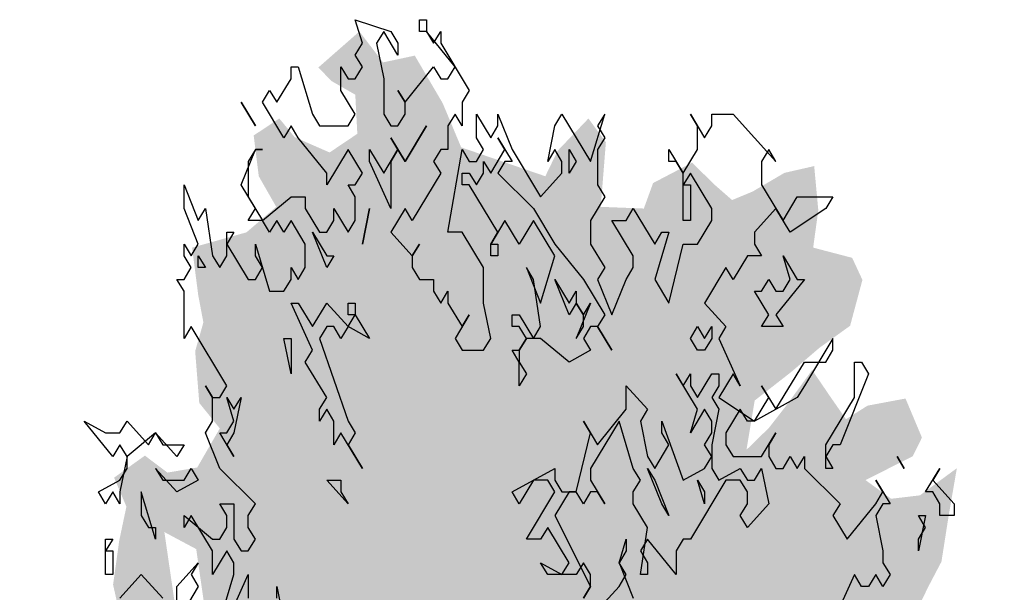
# Model space of a CAD drawing. Extents: x 2 to 315, y 0 to 17.
# Tile 3 of 69: x 2.77 to 6.51, y 9.08 to 11.26. Entities that reach past the tile are written whole.
import ezdxf

# ---------------------------------------------------------------- set-up
doc = ezdxf.new("R2010")
doc.units = 0
doc.header["$MEASUREMENT"] = 0
doc.layers.add('Nord_Ansicht_2_P_ZE_SYMBOL', color=7, linetype='Continuous')

msp = doc.modelspace()

# ---------------------------------------------------------------- hatches: boundary and pattern name
at = {"layer": 'Nord_Ansicht_2_P_ZE_SYMBOL', "linetype": 'Continuous', "lineweight": 18, "ltscale": 1000}
h = msp.add_hatch(color=255, dxfattribs=at)
h.paths.add_polyline_path([(3.5157, 8.0702), (3.3948, 8.0896), (3.2856, 8.18), (3.1686, 8.2187), (3.0243, 8.2575), (2.9541, 8.3285), (2.8917, 8.2898), (2.8566, 8.0999), (2.841, 7.9643), (2.9346, 7.8481), (2.8917, 7.7835), (2.7708, 7.7835), (2.8137, 7.6802), (2.8761, 7.6285), (2.8683, 7.5252), (2.8527, 7.4477), (2.8605, 7.3896), (2.8956, 7.2669), (2.8761, 7.1248), (2.9112, 6.9892), (2.88, 6.8148), (3.0204, 6.6921), (3.1062, 6.6534), (3.2622, 6.6663), (3.4182, 6.5694), (3.3909, 6.4377), (3.4221, 6.1019), (3.5001, 6.1341), (3.621, 5.9533), (3.6795, 5.8694), (3.8082, 5.8435), (3.9369, 5.7919), (4.0462, 5.5852), (4.171, 5.6111), (4.2178, 5.6821), (4.366, 5.3695), (4.4479, 5.0531), (4.522, 4.7367), (4.5493, 4.5042), (4.5337, 4.2575), (4.6507, 4.3105), (4.7404, 4.2575), (4.8465, 4.2575), (4.8621, 4.5042), (4.9323, 4.8335), (4.983, 5.0208), (5.0337, 5.2468), (5.061, 5.4083), (5.1, 5.5762), (5.1546, 5.6731), (5.217, 5.7958), (5.2872, 5.8991), (5.3847, 5.9185), (5.4471, 5.912), (5.4432, 5.983), (5.4861, 6.0153), (5.6187, 5.9572), (5.6616, 5.8991), (5.7279, 5.9507), (5.7513, 6.0024), (5.7825, 5.9443), (5.7786, 5.7958), (5.841, 5.9766), (5.9034, 6.0864), (5.9385, 5.912), (5.9736, 5.8345), (6.0594, 5.8668), (6.0555, 6.0347), (6.1374, 6.0541), (6.1998, 6.0605), (6.2037, 6.2413), (6.2818, 6.2478), (6.3442, 6.2413), (6.3871, 6.3576), (6.3325, 6.4415), (6.3988, 6.4932), (6.4495, 6.532), (6.3403, 6.7063), (6.2935, 6.7838), (6.4027, 6.7709), (6.4885, 6.86), (6.3949, 6.9763), (6.3247, 7.0215), (6.3559, 7.1248), (6.4729, 7.0796), (6.5451, 7.0796), (6.5197, 7.2798), (6.4924, 7.3766), (6.3832, 7.3379), (6.3598, 7.3508), (6.3715, 7.4929), (6.3403, 7.6414), (6.5119, 7.7124), (6.4651, 7.8481), (6.4378, 7.9256), (6.4807, 8.0676), (6.4846, 8.2743), (6.4183, 8.5197), (6.2896, 8.6295), (6.2076, 8.7199), (6.0867, 8.7715), (5.9697, 8.7651), (5.8371, 8.778), (5.8293, 8.849), (5.919, 8.8619), (5.9658, 8.8813), (6.1023, 8.8942), (6.1608, 8.9717), (6.2232, 9.1009), (6.274, 9.1978), (6.3013, 9.3721), (6.3325, 9.5529), (6.192, 9.4496), (6.0828, 9.4367), (5.9853, 9.5077), (6.1647, 9.5981), (6.1998, 9.6692), (6.1374, 9.8177), (5.9931, 9.7906), (5.9112, 9.7389), (5.8527, 9.8229), (5.7825, 9.9262), (5.6889, 9.797), (5.6187, 9.7066), (5.5329, 9.6227), (5.5641, 9.81), (5.7045, 9.9197), (5.8098, 10.0101), (5.9268, 10.0941), (5.9736, 10.2685), (5.9346, 10.3524), (5.7864, 10.3912), (5.8059, 10.5332), (5.7903, 10.7011), (5.6772, 10.6753), (5.5563, 10.6043), (5.4783, 10.572), (5.412, 10.6301), (5.3262, 10.7141), (5.178, 10.6366), (5.1429, 10.5397), (4.9791, 10.5462), (4.9986, 10.7915), (4.9323, 10.882), (4.8153, 10.7593), (4.7685, 10.6624), (4.4487, 10.7722), (4.3784, 10.9401), (4.2724, 11.1209), (4.1515, 11.0951), (4.0618, 11.2126), (3.9057, 11.0757), (3.9564, 11.024), (4.0462, 10.9724), (4.054, 10.8238), (3.9486, 10.7528), (3.816, 10.8109), (3.7575, 10.882), (3.66, 10.8174), (3.6795, 10.6624), (3.7458, 10.5462), (3.6327, 10.4493), (3.426, 10.3912), (3.4494, 10.2103), (3.4689, 10.107), (3.4377, 9.9972), (3.4533, 9.8009), (3.5313, 9.704), (3.4455, 9.5555), (3.3324, 9.5361), (3.2466, 9.6007), (3.1296, 9.5168), (3.1764, 9.407), (3.1491, 9.2778), (3.1257, 9.1099), (3.1608, 8.9549), (3.1335, 8.8839), (3.0204, 8.9549), (2.9307, 8.8452), (2.9892, 8.7418), (3.0009, 8.645), (3.0087, 8.4706), (3.0594, 8.3802), (3.1101, 8.4771), (3.2115, 8.5352), (3.3753, 8.4254), (3.4182, 8.2898), (3.5235, 8.2187)], flags=0)
h.paths.add_polyline_path([(4.8379, 5.8668), (4.7911, 5.8345), (4.8067, 5.4987), (4.8106, 5.221), (4.8535, 5.4406), (4.912, 5.6343), (4.9666, 5.8926), (4.9471, 5.9314)], flags=0)
h.paths.add_polyline_path([(4.6936, 5.6214), (4.6312, 5.8603), (4.5493, 6.0024), (4.5181, 5.9507), (4.4908, 5.841), (4.483, 5.5891), (4.483, 5.3502), (4.5415, 5.0789), (4.5961, 4.8465), (4.6663, 4.53), (4.6936, 4.8658), (4.7131, 5.3631)], flags=0)
h.paths.add_polyline_path([(3.2193, 7.1609), (3.0867, 7.3095), (3.0399, 7.4193), (3.2895, 7.3999), (3.3441, 7.2901)], flags=0)
h.paths.add_polyline_path([(3.4416, 9.2455), (3.3207, 9.3101), (3.3753, 8.9356), (3.4845, 8.9485)], flags=0)

# ---------------------------------------------------------------- linework, layer by layer
at = {"layer": 'Nord_Ansicht_2_P_ZE_SYMBOL', "linetype": 'Continuous', "ltscale": 1000}
for p, q in [((4.073, 11.1677), (4.0459, 11.2575)), ((4.0459, 11.2575), (4.1814, 11.2126)), ((4.2898, 11.2126), (4.2898, 11.2575)), ((4.2898, 11.2575), (4.3169, 11.2575)), ((4.3169, 11.2575), (4.3169, 11.2126)), ((4.1543, 11.2126), (4.1272, 11.1677)), ((4.2085, 11.1229), (4.1543, 11.2126)), ((4.1814, 11.2126), (4.2085, 11.1677)), ((4.3169, 11.2126), (4.2898, 11.2126)), ((4.4253, 11.078), (4.3169, 11.2126)), ((4.3169, 11.2126), (4.344, 11.1677)), ((4.344, 11.1677), (4.3711, 11.2126)), ((4.3711, 11.2126), (4.3711, 11.1677)), ((4.0459, 11.1229), (4.073, 11.1677)), ((4.1272, 11.1677), (4.1543, 11.0331)), ((4.2085, 11.1677), (4.2085, 11.1229)), ((4.3711, 11.1677), (4.4795, 10.9882)), ((4.073, 11.078), (4.0459, 11.1229)), ((3.802, 11.0331), (3.802, 11.078)), ((3.802, 11.078), (3.8291, 11.078)), ((3.8291, 11.078), (3.8833, 10.8985)), ((3.9917, 10.9882), (3.9917, 11.078)), ((3.9917, 11.078), (4.0188, 11.0331)), ((4.0459, 11.0331), (4.073, 11.078)), ((4.2356, 10.9434), (4.344, 11.078)), ((4.344, 11.078), (4.3711, 11.0331)), ((4.3982, 11.0331), (4.4253, 11.078)), ((3.7478, 10.9434), (3.802, 11.0331)), ((4.0188, 11.0331), (4.0459, 11.0331)), ((4.1543, 11.0331), (4.1543, 10.8985)), ((4.3711, 11.0331), (4.3982, 11.0331)), ((3.6936, 10.9434), (3.7207, 10.9882)), ((3.7207, 10.9882), (3.7478, 10.9434)), ((4.0459, 10.8985), (3.9917, 10.9882)), ((4.2356, 10.9434), (4.2085, 10.9882)), ((4.2085, 10.9882), (4.2356, 10.9434)), ((4.4795, 10.9882), (4.4524, 10.9434)), ((3.6123, 10.9434), (3.6665, 10.8536)), ((3.6665, 10.8536), (3.6123, 10.9434)), ((3.7749, 10.8087), (3.6936, 10.9434)), ((4.2356, 10.8985), (4.2356, 10.9434)), ((4.4524, 10.9434), (4.4524, 10.8536)), ((3.8833, 10.8985), (3.9104, 10.8536)), ((4.0188, 10.8536), (4.0459, 10.8985)), ((4.1543, 10.8985), (4.1814, 10.8536)), ((4.2085, 10.8536), (4.2356, 10.8985)), ((4.4253, 10.8985), (4.3982, 10.8536)), ((4.4524, 10.8536), (4.4253, 10.8985)), ((4.5066, 10.8087), (4.5066, 10.8985)), ((4.5066, 10.8985), (4.5608, 10.8087)), ((4.5879, 10.8536), (4.5879, 10.8985)), ((4.5879, 10.8985), (4.6421, 10.7639)), ((4.8047, 10.8536), (4.8318, 10.8985)), ((4.8318, 10.8985), (4.9402, 10.719)), ((4.9402, 10.719), (4.9944, 10.8985)), ((4.9944, 10.8985), (4.9673, 10.8536)), ((5.3467, 10.8536), (5.3196, 10.8985)), ((5.3196, 10.8985), (5.3738, 10.8087)), ((5.4009, 10.8536), (5.4009, 10.8985)), ((5.4009, 10.8985), (5.4822, 10.8985)), ((5.4822, 10.8985), (5.6448, 10.719)), ((3.802, 10.8536), (3.7749, 10.8087)), ((3.8291, 10.8087), (3.802, 10.8536)), ((3.9104, 10.8536), (4.0188, 10.8536)), ((4.1814, 10.8536), (4.2085, 10.8536)), ((4.2356, 10.719), (4.3169, 10.8536)), ((4.3169, 10.8536), (4.2356, 10.719)), ((4.3982, 10.8536), (4.3982, 10.7639)), ((4.5608, 10.8087), (4.5879, 10.8536)), ((4.7776, 10.719), (4.8047, 10.8536)), ((4.9673, 10.8536), (4.9944, 10.8087)), ((5.3467, 10.7639), (5.3467, 10.8536)), ((5.3738, 10.8087), (5.4009, 10.8536)), ((3.9375, 10.6741), (3.8291, 10.8087)), ((4.2085, 10.7639), (4.1814, 10.8087)), ((4.1814, 10.8087), (4.2356, 10.719)), ((4.5337, 10.7639), (4.5066, 10.8087)), ((4.615, 10.7639), (4.5879, 10.8087)), ((4.5879, 10.8087), (4.6421, 10.719)), ((4.9944, 10.8087), (4.9673, 10.7639)), ((3.6123, 10.6293), (3.6665, 10.7639)), ((3.6665, 10.7639), (3.6394, 10.719)), ((3.6665, 10.7639), (3.6936, 10.7639)), ((3.6936, 10.7639), (3.6665, 10.7639)), ((4.0188, 10.7639), (3.9375, 10.6293)), ((4.073, 10.6741), (4.0188, 10.7639)), ((4.1001, 10.719), (4.1001, 10.7639)), ((4.1001, 10.7639), (4.1543, 10.6741)), ((4.1543, 10.6741), (4.2085, 10.7639)), ((4.2085, 10.7639), (4.1814, 10.719)), ((4.2356, 10.719), (4.2085, 10.7639)), ((4.3711, 10.7639), (4.344, 10.719)), ((4.3982, 10.7639), (4.3711, 10.7639)), ((4.3982, 10.4498), (4.4524, 10.7639)), ((4.4524, 10.7639), (4.4795, 10.719)), ((4.5066, 10.719), (4.5337, 10.7639)), ((4.5608, 10.6741), (4.615, 10.7639)), ((4.6421, 10.7639), (4.7505, 10.5844)), ((4.8047, 10.7639), (4.7776, 10.719)), ((4.8318, 10.719), (4.8047, 10.7639)), ((4.8589, 10.6741), (4.8589, 10.7639)), ((4.8589, 10.7639), (4.886, 10.719)), ((4.9673, 10.7639), (4.9673, 10.6293)), ((5.2383, 10.719), (5.2383, 10.7639)), ((5.2383, 10.7639), (5.2925, 10.6741)), ((5.2925, 10.6741), (5.3467, 10.7639)), ((5.6177, 10.7639), (5.5906, 10.719)), ((5.6448, 10.719), (5.6177, 10.7639)), ((3.6394, 10.719), (3.6394, 10.5844)), ((4.1814, 10.5395), (4.1001, 10.719)), ((4.1814, 10.719), (4.1814, 10.5395)), ((4.344, 10.719), (4.3711, 10.6741)), ((4.4795, 10.719), (4.5066, 10.719)), ((4.5337, 10.6741), (4.5337, 10.719)), ((4.5337, 10.719), (4.5608, 10.6741)), ((4.615, 10.719), (4.5879, 10.6741)), ((4.6421, 10.719), (4.615, 10.719)), ((4.8318, 10.6741), (4.8318, 10.719)), ((4.886, 10.719), (4.8589, 10.6741)), ((5.2654, 10.719), (5.2383, 10.719)), ((5.2925, 10.6741), (5.2654, 10.719)), ((5.5906, 10.719), (5.5906, 10.6293)), ((3.9375, 10.6293), (3.9375, 10.6741)), ((4.0459, 10.6293), (4.073, 10.6741)), ((4.3711, 10.6741), (4.2627, 10.4946)), ((4.4524, 10.6293), (4.4524, 10.6741)), ((4.4524, 10.6741), (4.4795, 10.6741)), ((4.4795, 10.6741), (4.5066, 10.6293)), ((4.5066, 10.6293), (4.5337, 10.6741)), ((4.5879, 10.6741), (4.7234, 10.5395)), ((4.7505, 10.5844), (4.8318, 10.6741)), ((5.3196, 10.6741), (5.2925, 10.6293)), ((5.2925, 10.4946), (5.2925, 10.6741)), ((5.4009, 10.5395), (5.3196, 10.6741)), ((3.3955, 10.5395), (3.3955, 10.6293)), ((3.3955, 10.6293), (3.4497, 10.4946)), ((3.6665, 10.5395), (3.6123, 10.6293)), ((4.0459, 10.5844), (4.0188, 10.6293)), ((4.0188, 10.6293), (4.0459, 10.6293)), ((4.4795, 10.6293), (4.4524, 10.6293)), ((4.5879, 10.4498), (4.4795, 10.6293)), ((4.9673, 10.6293), (4.9944, 10.5844)), ((5.2925, 10.6293), (5.3196, 10.6293)), ((5.3196, 10.6293), (5.3196, 10.4946)), ((5.5906, 10.6293), (5.6719, 10.4946)), ((3.6394, 10.5844), (3.6936, 10.4946)), ((3.6936, 10.4946), (3.802, 10.5844)), ((3.802, 10.5844), (3.8562, 10.5844)), ((3.8562, 10.5844), (3.8562, 10.5395)), ((4.0459, 10.4946), (4.0459, 10.5844)), ((4.9944, 10.5844), (4.9402, 10.4946)), ((5.6719, 10.4946), (5.7261, 10.5844)), ((5.7261, 10.5844), (5.8616, 10.5844)), ((5.8616, 10.5844), (5.8345, 10.5395)), ((3.4497, 10.4049), (3.3955, 10.5395)), ((3.4497, 10.4946), (3.4768, 10.5395)), ((3.4768, 10.5395), (3.5039, 10.36)), ((3.6394, 10.4946), (3.6665, 10.5395)), ((3.8562, 10.5395), (3.9104, 10.4498)), ((3.9646, 10.4946), (3.9646, 10.5395)), ((3.9646, 10.5395), (4.0188, 10.4498)), ((4.1001, 10.5395), (4.073, 10.4049)), ((4.073, 10.4049), (4.1001, 10.5395)), ((4.2356, 10.5395), (4.1814, 10.4498)), ((4.2627, 10.4946), (4.2356, 10.5395)), ((4.7234, 10.5395), (4.8047, 10.4049)), ((5.0757, 10.4946), (5.1028, 10.5395)), ((5.1028, 10.5395), (5.1841, 10.4049)), ((5.4009, 10.4946), (5.4009, 10.5395)), ((5.6448, 10.5395), (5.5635, 10.4498)), ((5.699, 10.4498), (5.6448, 10.5395)), ((5.8345, 10.5395), (5.699, 10.4498)), ((3.6936, 10.4946), (3.6394, 10.4946)), ((3.7207, 10.4498), (3.6936, 10.4946)), ((3.7478, 10.4946), (3.7207, 10.4498)), ((3.7749, 10.4498), (3.7478, 10.4946)), ((3.802, 10.4946), (3.7749, 10.4498)), ((3.8562, 10.4049), (3.802, 10.4946)), ((3.9375, 10.4498), (3.9646, 10.4946)), ((4.0188, 10.4498), (4.0459, 10.4946)), ((4.615, 10.4946), (4.5608, 10.4049)), ((4.6692, 10.4049), (4.615, 10.4946)), ((4.7234, 10.4946), (4.6692, 10.4049)), ((4.8047, 10.36), (4.7234, 10.4946)), ((4.9402, 10.4946), (4.9402, 10.4049)), ((5.1028, 10.36), (5.0215, 10.4946)), ((5.0215, 10.4946), (5.0757, 10.4946)), ((5.3196, 10.4946), (5.2925, 10.4946)), ((5.3467, 10.4049), (5.4009, 10.4946)), ((3.5581, 10.36), (3.5581, 10.4498)), ((3.5581, 10.4498), (3.5852, 10.4498)), ((3.5852, 10.4498), (3.5581, 10.4049)), ((3.9375, 10.3152), (3.8833, 10.4498)), ((3.8833, 10.4498), (3.9375, 10.36)), ((3.9104, 10.4498), (3.9375, 10.4498)), ((4.1814, 10.4498), (4.2627, 10.36)), ((4.4524, 10.4498), (4.3982, 10.4498)), ((4.5337, 10.3152), (4.4524, 10.4498)), ((4.5608, 10.4049), (4.5879, 10.4498)), ((5.1841, 10.4049), (5.2112, 10.4498)), ((5.2383, 10.4498), (5.1841, 10.2703)), ((5.2112, 10.4498), (5.2383, 10.4498)), ((5.5635, 10.4498), (5.5635, 10.4049)), ((3.3955, 10.36), (3.3955, 10.4049)), ((3.3955, 10.4049), (3.4226, 10.36)), ((3.4226, 10.36), (3.4497, 10.4049)), ((3.5581, 10.4049), (3.6394, 10.2703)), ((3.6665, 10.36), (3.6665, 10.4049)), ((3.6665, 10.4049), (3.7207, 10.2254)), ((3.8562, 10.3152), (3.8562, 10.4049)), ((4.2627, 10.36), (4.2898, 10.4049)), ((4.2898, 10.4049), (4.2627, 10.36)), ((4.5608, 10.4049), (4.5879, 10.4049)), ((4.5608, 10.36), (4.5608, 10.4049)), ((4.5879, 10.4049), (4.5879, 10.36)), ((4.8047, 10.4049), (4.9131, 10.2703)), ((4.9402, 10.4049), (4.9944, 10.3152)), ((5.2383, 10.1805), (5.2925, 10.4049)), ((5.2925, 10.4049), (5.3467, 10.4049)), ((5.5635, 10.4049), (5.5906, 10.36)), ((3.4226, 10.3152), (3.3955, 10.36)), ((3.4497, 10.3152), (3.4497, 10.36)), ((3.4497, 10.36), (3.4768, 10.3152)), ((3.5039, 10.36), (3.531, 10.3152)), ((3.531, 10.3152), (3.5581, 10.36)), ((3.6936, 10.3152), (3.6665, 10.36)), ((3.9646, 10.36), (3.9375, 10.3152)), ((3.9375, 10.36), (3.9646, 10.36)), ((4.2627, 10.36), (4.2627, 10.3152)), ((4.5879, 10.36), (4.5608, 10.36)), ((4.7505, 10.1805), (4.8047, 10.36)), ((5.1028, 10.3152), (5.1028, 10.36)), ((5.5364, 10.36), (5.4822, 10.2703)), ((5.5906, 10.36), (5.5364, 10.36)), ((5.699, 10.2703), (5.6719, 10.36)), ((5.6719, 10.36), (5.7261, 10.2703)), ((3.3955, 10.2703), (3.4226, 10.3152)), ((3.4768, 10.3152), (3.4497, 10.3152)), ((3.6665, 10.2703), (3.6936, 10.3152)), ((3.802, 10.2703), (3.802, 10.3152)), ((3.802, 10.3152), (3.8291, 10.2703)), ((3.8291, 10.2703), (3.8562, 10.3152)), ((4.2627, 10.3152), (4.2898, 10.2703)), ((4.5337, 10.1805), (4.5337, 10.3152)), ((4.7234, 10.2703), (4.6963, 10.3152)), ((4.6963, 10.3152), (4.7505, 10.1805)), ((4.9944, 10.3152), (4.9673, 10.2703)), ((5.0757, 10.2703), (5.1028, 10.3152)), ((5.4551, 10.3152), (5.3738, 10.1805)), ((5.4822, 10.2703), (5.4551, 10.3152)), ((3.3955, 10.2254), (3.3684, 10.2703)), ((3.3684, 10.2703), (3.3955, 10.2703)), ((3.6394, 10.2703), (3.6665, 10.2703)), ((3.7749, 10.2254), (3.802, 10.2703)), ((4.2898, 10.2703), (4.344, 10.2703)), ((4.344, 10.2703), (4.344, 10.2254)), ((4.7505, 10.0908), (4.7234, 10.2703)), ((4.8589, 10.1357), (4.8047, 10.2703)), ((4.8047, 10.2703), (4.8589, 10.1805)), ((4.9131, 10.2703), (4.9944, 10.1357)), ((4.9673, 10.2703), (5.0215, 10.1357)), ((5.0215, 10.1357), (5.0757, 10.2703)), ((5.1841, 10.2703), (5.2383, 10.1805)), ((5.5906, 10.2254), (5.6177, 10.2703)), ((5.6177, 10.2703), (5.6448, 10.2254)), ((5.7532, 10.2703), (5.6448, 10.1357)), ((5.6719, 10.2254), (5.699, 10.2703)), ((5.7261, 10.2703), (5.7532, 10.2703)), ((3.3955, 10.0459), (3.3955, 10.2254)), ((3.7207, 10.2254), (3.7749, 10.2254)), ((4.344, 10.2254), (4.3711, 10.1805)), ((4.3711, 10.1805), (4.3982, 10.2254)), ((4.3982, 10.2254), (4.3982, 10.1805)), ((4.8589, 10.1805), (4.886, 10.2254)), ((4.886, 10.2254), (4.886, 10.1805)), ((5.6177, 10.1357), (5.5635, 10.2254)), ((5.5635, 10.2254), (5.5906, 10.2254)), ((5.6448, 10.2254), (5.6719, 10.2254)), ((3.8833, 10.0011), (3.802, 10.1805)), ((3.802, 10.1805), (3.8291, 10.1805)), ((3.8291, 10.1805), (3.8833, 10.0908)), ((3.8833, 10.0908), (3.9375, 10.1805)), ((3.9375, 10.1805), (4.0188, 10.0908)), ((4.0188, 10.1357), (4.0188, 10.1805)), ((4.0188, 10.1805), (4.0459, 10.1805)), ((4.0459, 10.1805), (4.0459, 10.1357)), ((4.3982, 10.1805), (4.4524, 10.0908)), ((4.5608, 10.0459), (4.5337, 10.1805)), ((4.886, 10.1805), (4.8589, 10.1357)), ((4.886, 10.1805), (4.9131, 10.1357)), ((4.9402, 10.1805), (4.886, 10.0459)), ((4.9131, 10.1357), (4.886, 10.1805)), ((4.9131, 10.1357), (4.9402, 10.1805)), ((5.3738, 10.1805), (5.4551, 10.0908)), ((4.0188, 10.0908), (4.0459, 10.1357)), ((4.0459, 10.1357), (4.0188, 10.1357)), ((4.0459, 10.1357), (4.1001, 10.0459)), ((4.4795, 10.1357), (4.4253, 10.0459)), ((4.4524, 10.0908), (4.4795, 10.1357)), ((4.6421, 10.0908), (4.6421, 10.1357)), ((4.6421, 10.1357), (4.6692, 10.1357)), ((4.6692, 10.1357), (4.7234, 10.0459)), ((4.9131, 10.0908), (4.9131, 10.1357)), ((4.9944, 10.1357), (4.9673, 10.0908)), ((5.5906, 10.0908), (5.6177, 10.1357)), ((5.6448, 10.1357), (5.6719, 10.0908)), ((3.4226, 10.0908), (3.3955, 10.0459)), ((3.5581, 9.8664), (3.4226, 10.0908)), ((3.9375, 10.0908), (3.9104, 10.0459)), ((3.9646, 10.0908), (3.9375, 10.0908)), ((3.9917, 10.0459), (3.9646, 10.0908)), ((4.0188, 10.0908), (3.9917, 10.0459)), ((4.1001, 10.0459), (4.0188, 10.0908)), ((4.6692, 10.0908), (4.6421, 10.0908)), ((4.6963, 10.0459), (4.6692, 10.0908)), ((4.7234, 10.0459), (4.7505, 10.0908)), ((4.886, 10.0459), (4.9131, 10.0908)), ((4.9402, 10.0908), (4.9131, 10.0459)), ((4.9673, 10.0908), (4.9402, 10.0908)), ((4.9673, 10.0908), (5.0215, 10.0011)), ((5.0215, 10.0011), (4.9673, 10.0908)), ((5.3196, 10.0459), (5.3467, 10.0908)), ((5.3467, 10.0908), (5.3738, 10.0459)), ((5.3738, 10.0459), (5.4009, 10.0908)), ((5.4009, 10.0908), (5.4009, 10.0459)), ((5.4551, 10.0908), (5.428, 10.0459)), ((5.6719, 10.0908), (5.5906, 10.0908)), ((3.802, 9.9113), (3.7749, 10.0459)), ((3.7749, 10.0459), (3.802, 10.0459)), ((3.802, 10.0459), (3.802, 9.9113)), ((3.9104, 10.0459), (4.0188, 9.7318)), ((4.4253, 10.0459), (4.4524, 10.0011)), ((4.5337, 10.0011), (4.5608, 10.0459)), ((4.6963, 10.0459), (4.6692, 10.0011)), ((4.6692, 10.0011), (4.6963, 10.0459)), ((4.7505, 10.0459), (4.6963, 10.0459)), ((4.8589, 9.9562), (4.7505, 10.0459)), ((4.9131, 10.0459), (4.9402, 10.0011)), ((5.3467, 10.0011), (5.3196, 10.0459)), ((5.4009, 10.0459), (5.3738, 10.0011)), ((5.428, 10.0459), (5.5093, 9.8664)), ((5.8616, 10.0459), (5.7532, 9.8664)), ((5.8616, 10.0011), (5.8616, 10.0459)), ((3.8562, 9.9562), (3.8833, 10.0011)), ((4.4524, 10.0011), (4.5337, 10.0011)), ((4.6692, 9.9562), (4.6421, 10.0011)), ((4.6421, 10.0011), (4.6692, 10.0011)), ((4.6692, 10.0011), (4.6692, 9.9562)), ((4.9402, 10.0011), (4.8589, 9.9562)), ((5.3738, 10.0011), (5.3467, 10.0011)), ((5.8345, 9.9562), (5.8616, 10.0011)), ((3.9375, 9.8216), (3.8562, 9.9562)), ((4.6692, 9.9562), (4.6963, 9.9113)), ((4.6692, 9.8664), (4.6692, 9.9562)), ((5.6448, 9.7767), (5.7532, 9.9562)), ((5.7532, 9.9562), (5.8345, 9.9562)), ((5.9429, 9.8216), (5.9429, 9.9562)), ((5.9429, 9.9562), (5.97, 9.9562)), ((5.97, 9.9562), (5.9971, 9.9113)), ((4.6963, 9.9113), (4.6692, 9.8664)), ((5.3467, 9.7767), (5.2654, 9.9113)), ((5.2654, 9.9113), (5.2925, 9.8664)), ((5.2925, 9.8664), (5.3196, 9.9113)), ((5.3196, 9.9113), (5.3196, 9.8664)), ((5.3467, 9.8216), (5.4009, 9.9113)), ((5.4009, 9.9113), (5.428, 9.9113)), ((5.4822, 9.9113), (5.428, 9.8216)), ((5.428, 9.9113), (5.428, 9.8664)), ((5.5093, 9.8664), (5.4822, 9.9113)), ((5.9971, 9.9113), (5.8887, 9.6421)), ((3.5039, 9.8216), (3.4768, 9.8664)), ((3.4768, 9.8664), (3.5039, 9.8216)), ((3.531, 9.8216), (3.5581, 9.8664)), ((5.0757, 9.7767), (5.0757, 9.8664)), ((5.0757, 9.8664), (5.157, 9.7767)), ((5.3196, 9.8664), (5.3467, 9.8216)), ((5.428, 9.8664), (5.4009, 9.8216)), ((5.6177, 9.8216), (5.5906, 9.8664)), ((5.5906, 9.8664), (5.6448, 9.7767)), ((5.7532, 9.8664), (5.7261, 9.8216)), ((3.5039, 9.7318), (3.5039, 9.8216)), ((3.5039, 9.8216), (3.531, 9.8216)), ((3.5852, 9.7318), (3.5581, 9.8216)), ((3.5581, 9.8216), (3.5852, 9.7767)), ((3.6123, 9.8216), (3.5852, 9.687)), ((3.5852, 9.7767), (3.6123, 9.8216)), ((3.9104, 9.7767), (3.9375, 9.8216)), ((5.4009, 9.8216), (5.428, 9.7767)), ((5.428, 9.8216), (5.5635, 9.7318)), ((5.5635, 9.7318), (5.6177, 9.8216)), ((5.7261, 9.8216), (5.5635, 9.7318)), ((5.8345, 9.6421), (5.9429, 9.8216)), ((3.9375, 9.7767), (3.9104, 9.7318)), ((3.9104, 9.7318), (3.9104, 9.7767)), ((3.9646, 9.7318), (3.9375, 9.7767)), ((4.9673, 9.6421), (5.0757, 9.7767)), ((5.157, 9.7767), (5.1299, 9.7318)), ((5.3738, 9.7767), (5.3196, 9.687)), ((5.3196, 9.687), (5.3467, 9.7767)), ((5.4009, 9.7318), (5.3738, 9.7767)), ((5.428, 9.7767), (5.4009, 9.6421)), ((5.5093, 9.7767), (5.4551, 9.687)), ((5.5364, 9.7318), (5.5093, 9.7767)), ((3.1245, 9.5972), (3.0161, 9.7318)), ((3.0161, 9.7318), (3.0974, 9.687)), ((3.1516, 9.687), (3.1787, 9.7318)), ((3.1787, 9.7318), (3.26, 9.6421)), ((3.4768, 9.687), (3.5039, 9.7318)), ((3.5581, 9.687), (3.5852, 9.7318)), ((3.9646, 9.6421), (3.9646, 9.7318)), ((4.0188, 9.7318), (4.0459, 9.687)), ((4.9402, 9.687), (4.9131, 9.7318)), ((4.9131, 9.7318), (4.9673, 9.6421)), ((5.0486, 9.7318), (4.9402, 9.5523)), ((5.1028, 9.5523), (5.0486, 9.7318)), ((5.1299, 9.7318), (5.157, 9.5972)), ((5.2112, 9.687), (5.2112, 9.7318)), ((5.2112, 9.7318), (5.2925, 9.5075)), ((5.4009, 9.687), (5.4009, 9.7318)), ((5.5635, 9.7318), (5.5364, 9.7318)), ((3.0974, 9.687), (3.1516, 9.687)), ((3.2871, 9.687), (3.1787, 9.5972)), ((3.26, 9.6421), (3.2871, 9.687)), ((3.2871, 9.687), (3.3142, 9.6421)), ((3.3684, 9.5972), (3.2871, 9.687)), ((3.531, 9.5523), (3.4768, 9.687)), ((3.5852, 9.5972), (3.531, 9.687)), ((3.531, 9.687), (3.5581, 9.687)), ((3.5852, 9.687), (3.5581, 9.6421)), ((3.9917, 9.687), (3.9646, 9.6421)), ((4.073, 9.5523), (3.9917, 9.687)), ((4.0459, 9.687), (4.0188, 9.6421)), ((4.886, 9.4626), (4.9402, 9.687)), ((5.2383, 9.6421), (5.2112, 9.687)), ((5.3738, 9.6421), (5.4009, 9.687)), ((5.4551, 9.687), (5.4551, 9.6421)), ((5.5906, 9.5972), (5.6448, 9.687)), ((5.6448, 9.687), (5.6177, 9.6421)), ((3.1516, 9.6421), (3.1245, 9.5972)), ((3.1787, 9.5972), (3.1516, 9.6421)), ((3.3142, 9.6421), (3.3955, 9.6421)), ((3.3955, 9.6421), (3.3684, 9.5972)), ((3.5581, 9.6421), (3.5852, 9.5972)), ((4.0188, 9.6421), (4.073, 9.5523)), ((5.1841, 9.5523), (5.2383, 9.6421)), ((5.4009, 9.5972), (5.3738, 9.6421)), ((5.4009, 9.6421), (5.4009, 9.5523)), ((5.4551, 9.6421), (5.4822, 9.5972)), ((5.6177, 9.6421), (5.6177, 9.5972)), ((5.8616, 9.6421), (5.8345, 9.5972)), ((5.8345, 9.5523), (5.8345, 9.6421)), ((5.8887, 9.6421), (5.8616, 9.6421)), ((3.1787, 9.5972), (3.1516, 9.4626)), ((3.1787, 9.5523), (3.1787, 9.5972)), ((5.157, 9.5972), (5.1841, 9.5523)), ((5.3738, 9.5523), (5.4009, 9.5972)), ((5.4822, 9.5972), (5.5906, 9.5972)), ((5.6177, 9.5972), (5.6448, 9.5523)), ((5.6719, 9.5523), (5.699, 9.5972)), ((5.699, 9.5972), (5.7261, 9.5523)), ((5.7261, 9.5523), (5.7532, 9.5972)), ((5.7532, 9.5972), (5.7532, 9.5523)), ((5.8345, 9.5972), (5.8616, 9.5523)), ((6.1055, 9.5972), (6.1326, 9.5523)), ((6.1326, 9.5523), (6.1055, 9.5972)), ((3.1516, 9.5075), (3.1787, 9.5523)), ((3.3684, 9.4626), (3.2871, 9.5523)), ((3.2871, 9.5523), (3.3142, 9.5075)), ((3.3955, 9.5075), (3.4226, 9.5523)), ((3.4226, 9.5523), (3.4497, 9.5075)), ((3.6665, 9.4177), (3.531, 9.5523)), ((4.6421, 9.4626), (4.8047, 9.5523)), ((4.8047, 9.5523), (4.8047, 9.5075)), ((4.9402, 9.5523), (4.9402, 9.5075)), ((5.1299, 9.5075), (5.1028, 9.5523)), ((5.2112, 9.4177), (5.157, 9.5523)), ((5.157, 9.5523), (5.1841, 9.5075)), ((5.2925, 9.5075), (5.3738, 9.5523)), ((5.4009, 9.5523), (5.428, 9.5075)), ((5.428, 9.5075), (5.5093, 9.5523)), ((5.5093, 9.5523), (5.5364, 9.5075)), ((5.5635, 9.5075), (5.5906, 9.5523)), ((5.5906, 9.5523), (5.6177, 9.4177)), ((5.6448, 9.5523), (5.6719, 9.5523)), ((5.7532, 9.5523), (5.8887, 9.4177)), ((5.8616, 9.5523), (5.8345, 9.5523)), ((6.2139, 9.4626), (6.2681, 9.5523)), ((6.2681, 9.5523), (6.241, 9.5075)), ((3.0703, 9.4626), (3.1516, 9.5075)), ((3.3142, 9.5075), (3.3955, 9.5075)), ((3.4497, 9.5075), (3.3684, 9.4626)), ((4.0188, 9.4177), (3.9375, 9.5075)), ((3.9375, 9.5075), (3.9917, 9.5075)), ((3.9917, 9.5075), (3.9917, 9.4626)), ((4.7234, 9.5075), (4.6692, 9.4177)), ((4.7776, 9.5075), (4.7234, 9.5075)), ((4.8047, 9.4626), (4.7776, 9.5075)), ((4.8047, 9.5075), (4.8318, 9.4626)), ((4.9402, 9.5075), (4.9944, 9.4177)), ((5.1028, 9.4626), (5.1299, 9.5075)), ((5.1841, 9.5075), (5.2383, 9.3729)), ((5.4551, 9.5075), (5.3196, 9.2831)), ((5.3738, 9.4177), (5.3467, 9.5075)), ((5.3467, 9.5075), (5.3738, 9.4626)), ((5.5093, 9.5075), (5.4551, 9.5075)), ((5.5364, 9.4626), (5.5093, 9.5075)), ((5.5364, 9.5075), (5.5635, 9.5075)), ((6.0513, 9.4626), (6.0242, 9.5075)), ((6.0242, 9.5075), (6.0784, 9.4177)), ((6.241, 9.5075), (6.3223, 9.4177)), ((3.0974, 9.4177), (3.0703, 9.4626)), ((3.1245, 9.4626), (3.0974, 9.4177)), ((3.1516, 9.4177), (3.1245, 9.4626)), ((3.1516, 9.4626), (3.1516, 9.4177)), ((3.2871, 9.2831), (3.2329, 9.4626)), ((3.2329, 9.4626), (3.2329, 9.3729)), ((3.9917, 9.4626), (4.0188, 9.4177)), ((4.6692, 9.4177), (4.6421, 9.4626)), ((4.6963, 9.2831), (4.8047, 9.4626)), ((4.8589, 9.4626), (4.8047, 9.3729)), ((4.8318, 9.4626), (4.886, 9.4626)), ((4.886, 9.4626), (4.8589, 9.4626)), ((4.9131, 9.4177), (4.886, 9.4626)), ((4.9402, 9.4626), (4.9131, 9.4177)), ((4.9673, 9.4626), (4.9402, 9.4626)), ((4.9944, 9.4177), (4.9673, 9.4626)), ((5.1028, 9.4177), (5.1028, 9.4626)), ((5.3738, 9.4626), (5.3738, 9.4177)), ((5.5364, 9.4177), (5.5364, 9.4626)), ((6.0242, 9.4177), (6.0513, 9.4626)), ((6.241, 9.4626), (6.2139, 9.4626)), ((6.2681, 9.4177), (6.241, 9.4626)), ((3.5581, 9.3729), (3.531, 9.4177)), ((3.531, 9.4177), (3.5852, 9.4177)), ((3.5852, 9.4177), (3.5852, 9.2831)), ((3.6394, 9.3729), (3.6665, 9.4177)), ((5.157, 9.328), (5.1028, 9.4177)), ((5.2383, 9.3729), (5.2112, 9.4177)), ((5.5093, 9.3729), (5.5364, 9.4177)), ((5.6177, 9.4177), (5.5364, 9.328)), ((5.8887, 9.4177), (5.8616, 9.3729)), ((5.9158, 9.2831), (6.0242, 9.4177)), ((6.0513, 9.4177), (6.0242, 9.3729)), ((6.0784, 9.4177), (6.0513, 9.4177)), ((6.2681, 9.3729), (6.2681, 9.4177)), ((6.3223, 9.4177), (6.3223, 9.3729)), ((3.2329, 9.3729), (3.26, 9.328)), ((3.4226, 9.3729), (3.3955, 9.328)), ((3.3955, 9.328), (3.3955, 9.3729)), ((3.3955, 9.3729), (3.5039, 9.2831)), ((3.5039, 9.2382), (3.4226, 9.3729)), ((3.5581, 9.328), (3.5581, 9.3729)), ((3.6394, 9.328), (3.6394, 9.3729)), ((4.8047, 9.3729), (4.9402, 9.1036)), ((5.5364, 9.328), (5.5093, 9.3729)), ((5.8616, 9.3729), (5.9158, 9.2831)), ((6.0242, 9.3729), (6.0513, 9.2382)), ((6.2139, 9.328), (6.1868, 9.3729)), ((6.1868, 9.3729), (6.2139, 9.3729)), ((6.2139, 9.3729), (6.1868, 9.2382)), ((6.3223, 9.3729), (6.2681, 9.3729)), ((3.26, 9.328), (3.2871, 9.328)), ((3.2871, 9.328), (3.2871, 9.2831)), ((3.531, 9.2831), (3.5581, 9.328)), ((3.6665, 9.2831), (3.6394, 9.328)), ((4.7776, 9.328), (4.7505, 9.2831)), ((4.8589, 9.1934), (4.7776, 9.328)), ((5.1299, 9.1485), (5.157, 9.328)), ((6.1868, 9.2831), (6.2139, 9.328)), ((3.0974, 9.1485), (3.0974, 9.2831)), ((3.0974, 9.2831), (3.1245, 9.2831)), ((3.1245, 9.2831), (3.0974, 9.2382)), ((3.5039, 9.2831), (3.531, 9.2831)), ((3.5852, 9.2831), (3.6123, 9.2382)), ((3.6394, 9.2382), (3.6665, 9.2831)), ((4.7505, 9.2831), (4.6963, 9.2831)), ((5.0486, 9.1934), (5.0757, 9.2831)), ((5.0757, 9.2831), (5.0757, 9.2382)), ((5.157, 9.2831), (5.1299, 9.2382)), ((5.2654, 9.1485), (5.157, 9.2831)), ((5.2925, 9.2831), (5.2654, 9.2382)), ((5.3196, 9.2831), (5.2925, 9.2831)), ((6.1868, 9.2382), (6.1868, 9.2831)), ((3.0974, 9.2382), (3.1245, 9.2382)), ((3.1245, 9.2382), (3.1245, 9.1485)), ((3.5581, 9.2382), (3.5039, 9.1485)), ((3.5039, 9.1485), (3.5039, 9.2382)), ((3.5852, 9.1934), (3.5581, 9.2382)), ((3.6123, 9.2382), (3.6394, 9.2382)), ((5.0757, 9.2382), (5.0486, 9.1934)), ((5.1299, 9.2382), (5.157, 9.1934)), ((5.2654, 9.2382), (5.2654, 9.1485)), ((6.0513, 9.2382), (6.0513, 9.1934)), ((3.3684, 9.1036), (3.4497, 9.1934)), ((3.4497, 9.1934), (3.4226, 9.1485)), ((3.5852, 9.1485), (3.5852, 9.1934)), ((4.7776, 9.1485), (4.7505, 9.1934)), ((4.7505, 9.1934), (4.8318, 9.1485)), ((4.8318, 9.1485), (4.8589, 9.1934)), ((4.9131, 9.1934), (4.886, 9.1485)), ((4.9402, 9.1485), (4.9131, 9.1934)), ((5.0486, 9.1934), (5.1028, 9.0587)), ((5.0757, 9.1485), (5.0486, 9.1934)), ((5.157, 9.1934), (5.157, 9.1485)), ((6.0513, 9.1934), (6.0784, 9.1485)), ((3.1245, 9.1485), (3.0974, 9.1485)), ((3.1516, 9.0587), (3.2329, 9.1485)), ((3.2329, 9.1485), (3.3142, 9.0587)), ((3.4226, 9.1485), (3.4497, 9.1036)), ((3.531, 8.969), (3.5852, 9.1485)), ((3.5581, 8.969), (3.6394, 9.1485)), ((3.6394, 9.1485), (3.6394, 9.0587)), ((4.886, 9.1485), (4.7776, 9.1485)), ((4.9402, 9.1036), (4.9402, 9.1485)), ((5.0486, 9.1036), (5.0757, 9.1485)), ((5.157, 9.1485), (5.1299, 9.1485)), ((5.9429, 9.1485), (5.8616, 8.969)), ((5.97, 9.1036), (5.9429, 9.1485)), ((6.0242, 9.1485), (5.9971, 9.1036)), ((6.0513, 9.1036), (6.0242, 9.1485)), ((6.0784, 9.1485), (6.0513, 9.1036)), ((3.3684, 9.0139), (3.3684, 9.1036)), ((3.4497, 9.1036), (3.3955, 9.0139)), ((3.7478, 9.0587), (3.7478, 9.1036)), ((3.7478, 9.1036), (3.7749, 8.969)), ((4.9402, 9.1036), (4.9131, 9.0587)), ((4.9131, 9.0587), (4.9402, 9.1036)), ((4.9673, 9.0139), (5.0486, 9.1036)), ((5.9971, 9.1036), (5.97, 9.1036))]:
    msp.add_line(p, q, dxfattribs=at)

doc.saveas('drawing.dxf')
